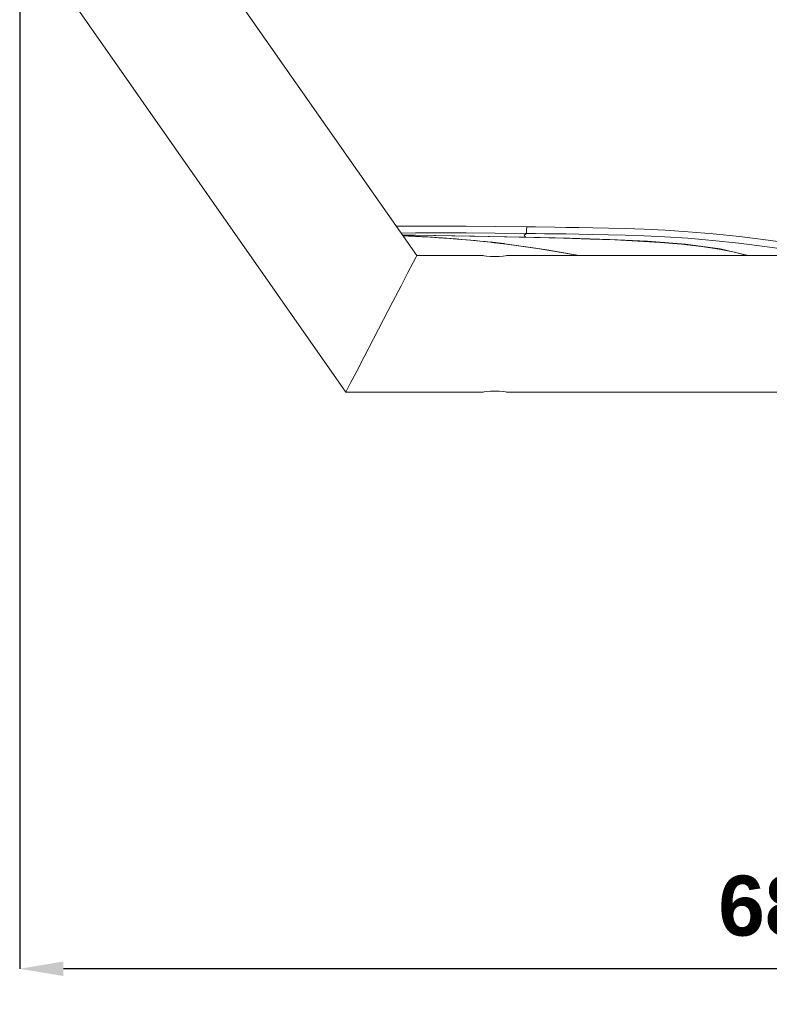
# Model space of a CAD drawing. Header units: millimetres. Extents: x 3925 to 5043, y -86 to 778.
# Tile 61 of 157: x 4325 to 4394, y 359 to 449. Entities that reach past the tile are written whole.
import ezdxf

# ---------------------------------------------------------------- set-up
doc = ezdxf.new("R2010")
doc.units = ezdxf.units.MM
doc.header["$LTSCALE"] = 46.255
doc.header["$PDMODE"] = 3
doc.header["$PDSIZE"] = 1
doc.layers.get('Defpoints').update_dxf_attribs({"linetype": 'CONTINUOUS'})
for name, color, linetype in [('140-154101-01_RIGGDXF_DIMENSION', 7, 'CONTINUOUS'), ('140-154101-0DXF_CONTINUOUS_LINE', 7, 'CONTINUOUS'), ('H30K-FRONT-CDXF_CONTINUOUS_LINE', 7, 'CONTINUOUS'), ('H30K-TOP-COVDXF_CONTINUOUS_LINE', 7, 'CONTINUOUS')]:
    doc.layers.add(name, color=color, linetype=linetype)
doc.styles.add('SLDTEXTSTYLE0', font='arialbd.ttf', dxfattribs={"height": 5.5})
doc.dimstyles.new('SLDDIMSTYLE2', dxfattribs={"dimtxt": 5.650301, "dimasz": 4.572, "dimexe": 0, "dimexo": 0.0625, "dimgap": 1.412575, "dimtad": 0, "dimtih": 1, "dimtoh": 1, "dimlfac": 3.5, "dimrnd": 1e-09, "dimzin": 4, "dimdsep": 46, "dimtxsty": 'SLDTEXTSTYLE0', "dimsah": 1, "dimcen": 0.09, "dimadec": 0, "dimazin": 1, "dimtol": 1, "dimtp": 0.5, "dimtm": 0.5, "dimtfac": 1, "dimtdec": 1, "dimtofl": 0, "dimtmove": 0, "dimatfit": 3, "dimfxl": 1, "dimfrac": 2, "dimtolj": 1, "dimarcsym": 0})

# ---------------------------------------------------------------- blocks, each defined once
blk = doc.blocks.new('*D71')
at = {"layer": '140-154101-01_RIGGDXF_DIMENSION', "color": 0, "linetype": 'Continuous', "lineweight": -2}
for p, q in [((4325.461, 463.556), (4325.461, 362.457)), ((4496.711, 463.556), (4496.711, 362.457)), ((4492.711, 362.457), (4329.461, 362.457))]:
    blk.add_line(p, q, dxfattribs=at)
at = {"layer": '140-154101-01_RIGGDXF_DIMENSION', "color": 0, "linetype": 'Continuous'}
for points in [[(4329.461, 363.124), (4329.461, 361.791), (4325.461, 362.457)], [(4492.711, 363.124), (4492.711, 361.791), (4496.711, 362.457)]]:
    blk.add_solid(points, dxfattribs=at)
at = {"layer": 'Defpoints', "color": 0, "linetype": 'Continuous'}
for p in [(4325.461, 463.618), (4496.711, 463.618), (4325.461, 362.457)]:
    blk.add_point(p, dxfattribs=at)
at = {"layer": '140-154101-01_RIGGDXF_DIMENSION', "color": 0, "linetype": 'Continuous', "insert": (4414.44, 367.406), "char_height": 5.5, "attachment_point": 5, "style": 'SLDTEXTSTYLE0'}
blk.add_mtext('\\A1;685.00 [26.97]', dxfattribs=at)

msp = doc.modelspace()

# ---------------------------------------------------------------- linework, layer by layer
at = {"layer": '140-154101-0DXF_CONTINUOUS_LINE', "color": 7, "linetype": 'Continuous', "lineweight": 0}
for p, q in [((4338.5334, 461.0214), (4361.8395, 427.7368)), ((4355.3324, 415.2368), (4328.294, 453.8517)), ((4367.9235, 427.7368), (4361.8395, 427.7368)), ((4368.0038, 427.7236), (4367.9235, 427.7368)), ((4447.9235, 427.7368), (4370.0485, 427.7368)), ((4355.3324, 415.2368), (4367.9235, 415.2368)), ((4370.0485, 415.2368), (4447.9235, 415.2368))]:
    msp.add_line(p, q, dxfattribs=at)
for points in [[(4361.8395, 427.7368), (4361.7458, 427.5565), (4361.0264, 426.1746)], [(4368.986, 427.6458), (4368.5814, 427.6591), (4368.2349, 427.6914), (4368.0038, 427.7236)], [(4370.0485, 427.7367), (4369.9685, 427.7237), (4369.7384, 427.6916), (4369.3927, 427.6592), (4368.986, 427.6458)], [(4361.0264, 426.1746), (4360.3982, 424.9684), (4359.6483, 423.5272), (4358.7898, 421.8781), (4357.8747, 420.1207), (4357.0147, 418.4684), (4356.2717, 417.041), (4355.7414, 416.0229), (4355.433, 415.4298), (4355.3324, 415.2368)], [(4367.9235, 415.2368), (4368.0028, 415.2498), (4368.2326, 415.2819), (4368.5789, 415.3143), (4368.986, 415.3278)], [(4370.0485, 415.2368), (4369.9668, 415.2501), (4369.739, 415.2819), (4369.397, 415.314), (4368.986, 415.3278)]]:
    msp.add_lwpolyline(points, dxfattribs=at)
at = {"layer": 'H30K-FRONT-CDXF_CONTINUOUS_LINE', "color": 7, "linetype": 'Continuous', "lineweight": 0}
for p, q in [((4360.5744, 429.5436), (4360.7298, 429.5378)), ((4360.6703, 429.54), (4360.9337, 429.5297)), ((4360.8676, 429.5324), (4361.0892, 429.5233)), ((4361.3031, 429.5142), (4361.0651, 429.5243)), ((4361.4041, 429.5097), (4361.162, 429.5202)), ((4361.2585, 429.5161), (4361.1687, 429.5201)), ((4361.2621, 429.5159), (4361.604, 429.5005)), ((4361.7256, 429.4948), (4361.4591, 429.5072)), ((4361.7256, 429.4948), (4361.9755, 429.4826)), ((4362.0731, 429.4777), (4361.8859, 429.487)), ((4361.9755, 429.4826), (4362.1884, 429.4718)), ((4362.185, 429.472), (4362.4027, 429.4605)), ((4362.4524, 429.4578), (4362.3118, 429.4653)), ((4362.8333, 429.4365), (4363.0486, 429.4239)), ((4363.687, 429.3841), (4363.8947, 429.3704)), ((4363.8947, 429.3704), (4364.0979, 429.3566)), ((4364.0979, 429.3566), (4364.2065, 429.3491)), ((4365.9156, 429.2158), (4366.7349, 429.1422)), ((4368.6037, 428.973), (4368.6012, 428.9512)), ((4368.6012, 428.9512), (4368.7174, 428.9382)), ((4368.6014, 428.9665), (4368.7676, 428.949)), ((4368.6961, 428.9565), (4368.8644, 428.9387)), ((4368.7174, 428.9382), (4368.9278, 428.9144)), ((4368.7896, 428.9467), (4368.912, 428.9335)), ((4368.8805, 428.9369), (4369.005, 428.9234)), ((4368.9278, 428.9144), (4369.1072, 428.8937)), ((4368.9686, 428.9274), (4369.0949, 428.9136)), ((4369.0551, 428.918), (4369.1811, 428.904)), ((4369.1072, 428.8937), (4369.2686, 428.8748)), ((4369.1395, 428.9086), (4369.2632, 428.8948)), ((4369.2215, 428.8995), (4369.3408, 428.8859)), ((4369.2686, 428.8748), (4369.418, 428.857)), ((4369.3004, 428.8905), (4369.4136, 428.8775)), ((4369.3758, 428.8819), (4369.4813, 428.8696)), ((4369.418, 428.857), (4369.4866, 428.8488)), ((4369.4469, 428.8737), (4369.5437, 428.8623)), ((4369.4866, 428.8488), (4369.8869, 428.8002)), ((4369.5134, 428.8659), (4369.6007, 428.8555)), ((4369.535, 428.8629), (4369.8559, 428.823)), ((4369.575, 428.8585), (4369.6759, 428.8463)), ((4369.6317, 428.8517), (4369.7193, 428.8409)), ((4369.684, 428.8453), (4369.7572, 428.8361)), ((4369.7319, 428.8393), (4369.7898, 428.8319)), ((4369.7751, 428.8338), (4369.8293, 428.8267)), ((4369.8135, 428.8288), (4369.8495, 428.8239)), ((4369.8534, 428.8041), (4372.8919, 428.3871)), ((4373.7628, 428.2515), (4369.8534, 428.8041)), ((4369.8805, 428.8193), (4369.8837, 428.8188)), ((4369.8837, 428.8188), (4369.8861, 428.8183)), ((4369.8869, 428.8002), (4369.8916, 428.7997)), ((4369.8915, 428.7988), (4373.1471, 428.3482)), ((4369.8916, 428.8109), (4369.8917, 428.817)), ((4369.8916, 428.8067), (4369.8916, 428.8109)), ((4372.8919, 428.3871), (4376.7058, 427.7368)), ((4373.1471, 428.3482), (4376.6485, 427.7368)), ((4376.7092, 427.7368), (4373.7628, 428.2515))]:
    msp.add_line(p, q, dxfattribs=at)
for points in [[(4372.6036, 429.3969), (4367.1112, 429.5144), (4361.7627, 429.5908), (4360.5368, 429.5973)], [(4362.4027, 429.4605), (4362.6178, 429.4487), (4362.8333, 429.4365)], [(4368.6014, 428.9665), (4368.0869, 429.0191), (4367.6229, 429.0648), (4367.1983, 429.1052), (4366.7957, 429.1423), (4366.3786, 429.1793), (4365.941, 429.2167), (4365.4779, 429.2545), (4364.9798, 429.2933), (4364.4375, 429.3332), (4363.8417, 429.3742), (4363.1831, 429.4159), (4362.4524, 429.4578)], [(4363.0486, 429.4239), (4363.2632, 429.4109), (4363.4762, 429.3976), (4363.687, 429.3841)], [(4364.242, 429.3466), (4364.5189, 429.3271), (4365.1794, 429.2767), (4365.9156, 429.2158)], [(4364.3155, 429.3414), (4364.4844, 429.3294), (4364.5872, 429.3219)], [(4366.7349, 429.1422), (4367.636, 429.054), (4368.6012, 428.9512)], [(4389.5337, 428.3157), (4387.9051, 428.5626), (4386.0854, 428.7669), (4384.1389, 428.9312), (4382.0967, 429.0622), (4379.9665, 429.1667), (4377.7203, 429.2516), (4375.2913, 429.3262), (4372.6036, 429.3969)], [(4369.7786, 428.8326), (4369.7818, 428.8222), (4369.789, 428.8145), (4369.7986, 428.8108)], [(4369.8917, 428.817), (4369.8865, 428.8183), (4369.871, 428.8208), (4369.846, 428.8244)], [(4369.8651, 428.8217), (4369.8712, 428.8208), (4369.8764, 428.82)], [(4369.8916, 428.7997), (4369.8916, 428.8004), (4369.8916, 428.8013), (4369.8916, 428.8024), (4369.8916, 428.8036), (4369.8916, 428.805), (4369.8916, 428.8067)], [(4392.0862, 427.7368), (4390.9394, 428.0329), (4389.5337, 428.3157)]]:
    msp.add_lwpolyline(points, dxfattribs=at)
msp.add_arc((4369.8947, 428.8245), 0.025, 187, 262.97694, dxfattribs=at)
at = {"layer": 'H30K-TOP-COVDXF_CONTINUOUS_LINE', "color": 7, "linetype": 'Continuous', "lineweight": 0}
msp.add_line((4371.9121, 430.365), (4372.7172, 430.3527), dxfattribs=at)
for points in [[(4359.9598, 430.4213), (4361.7275, 430.4248), (4363.9626, 430.4269), (4366.3671, 430.4226), (4369.0134, 430.4051), (4371.9121, 430.365)], [(4371.908, 430.365), (4371.9003, 430.0921), (4371.8969, 429.874), (4371.8969, 429.7545)], [(4372.7172, 430.3527), (4374.4802, 430.3266), (4375.5214, 430.3108), (4376.6888, 430.2922), (4377.9765, 430.2697), (4379.3869, 430.2411), (4380.9437, 430.2014), (4382.6765, 430.1426), (4384.6, 430.0527), (4386.7062, 429.9177), (4388.9766, 429.7254), (4391.4015, 429.468), (4394.0203, 429.1394), (4396.9055, 428.7394), (4399.9915, 428.306), (4403.0189, 427.922), (4404.8733, 427.7368)], [(4360.3938, 429.8016), (4361.7285, 429.8041), (4363.9625, 429.8064), (4366.3647, 429.8029), (4369.0074, 429.7879), (4371.8969, 429.7548)], [(4360.5357, 429.5989), (4361.7454, 429.5924), (4366.7039, 429.527), (4371.7862, 429.4279)], [(4371.8964, 429.7545), (4371.6732, 429.5976), (4371.7862, 429.4279)], [(4371.7862, 429.4279), (4375.8731, 429.3267), (4379.5312, 429.2042), (4382.9823, 429.0406), (4386.4385, 428.7703), (4389.617, 428.3424), (4392.2071, 427.7368)], [(4371.8964, 429.7545), (4372.7082, 429.7449), (4373.5437, 429.7354), (4374.4715, 429.7245), (4375.5126, 429.7115), (4376.6795, 429.6953), (4377.9663, 429.6744), (4379.3746, 429.6462), (4380.9277, 429.6058), (4382.6545, 429.5449), (4384.5692, 429.4521), (4386.664, 429.3145), (4388.9217, 429.121), (4391.3345, 428.8646), (4393.9444, 428.5409), (4396.8268, 428.1518), (4399.9193, 427.7388), (4399.9367, 427.7368)]]:
    msp.add_lwpolyline(points, dxfattribs=at)

# ---------------------------------------------------------------- dimensions: what is measured, and where the dimension line sits
at = {"layer": '140-154101-01_RIGGDXF_DIMENSION', "color": 2, "linetype": 'Continuous'}
dim = msp.add_linear_dim(base=(4325.461, 362.4572), p1=(4496.711, 463.6183), p2=(4325.461, 463.6183), dimstyle='SLDDIMSTYLE2', override={"dimtxt": 5, "dimasz": 4, "dimtad": 1, "dimtih": 0, "dimtoh": 0, "dimlfac": 4, "dimtol": 0, "dimtp": 0.01, "dimtm": 0.01, "dimtdec": 2, "dimtofl": 1, "dimtzin": 0}, dxfattribs=at)
dim.commit()
dim.dimension.update_dxf_attribs({"geometry": '*D71', "text_midpoint": (4414.4397, 362.4572), "dimtype": 160})

doc.saveas('drawing.dxf')
